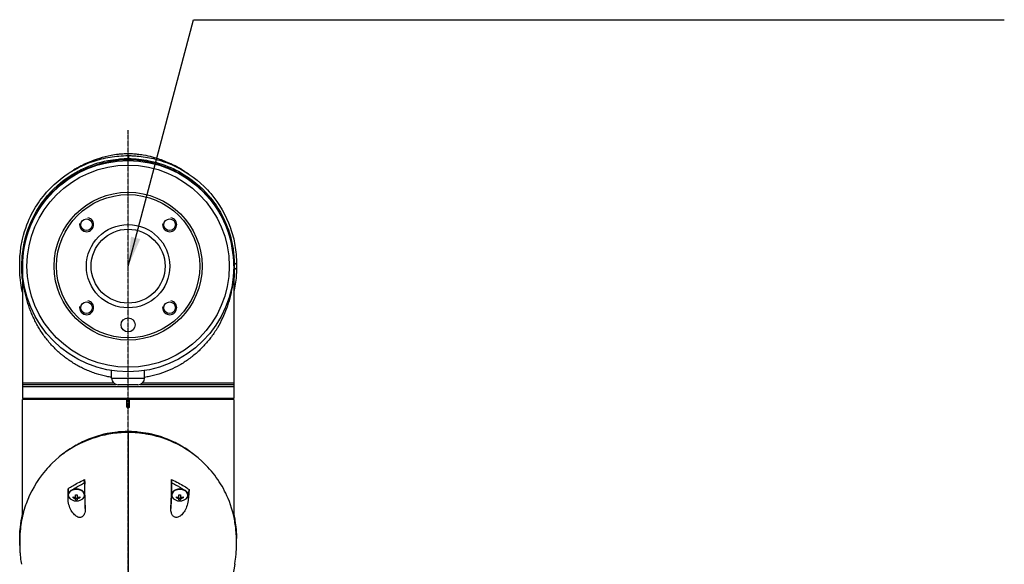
# Model space of a CAD drawing. Header units: millimetres. Extents: x 0 to 4378, y 0 to 2376.
# Tile 82 of 229: x 769 to 1189, y 1630 to 1862. Entities that reach past the tile are written whole.
import ezdxf

# ---------------------------------------------------------------- set-up
doc = ezdxf.new("R2010")
doc.units = ezdxf.units.MM
doc.header["$LTSCALE"] = 0.2
doc.linetypes.add('CENTER2', pattern=[1.125, 0.75, -0.125, 0.125, -0.125])
doc.layers.add('02_Center Line', color=1, linetype='CENTER2')
doc.styles.add('Rainbow-5.0 Style', font='malgunsl.ttf')
doc.dimstyles.new('Rainbow-5.0 Style', dxfattribs={"dimtxt": 4, "dimasz": 2.5, "dimexe": 1, "dimexo": 1, "dimgap": 1, "dimtad": 1, "dimdsep": 46, "dimtxsty": 'Rainbow-5.0 Style', "dimcen": 0, "dimclrd": 251, "dimclre": 251, "dimclrt": 7, "dimazin": 3, "dimtp": 0.1, "dimtm": 0.1, "dimtfac": 0.61, "dimtmove": 0, "dimatfit": 3, "dimfxl": 1, "dimlwd": -1, "dimlwe": -1, "dimarcsym": 1})

# ---------------------------------------------------------------- blocks, each defined once
blk = doc.blocks.new('A$Cf49f56b7')
for p, q in [((-4.99, 1141.89), (-4.99, 1141.89)), ((0.2, 1144.1), (0.2, 1142.84)), ((46.12, 1098.35), (45.2, 1097.62)), ((-45, 1097.17), (-45, 1040.65)), ((-45, 1096.9), (-45, 1096.9)), ((-44.97, 1095.11), (-44.97, 1095.11)), ((44.97, 1095.11), (44.97, 1095.11)), ((45, 1097.17), (45, 1040.65)), ((45, 1096.9), (45, 1096.9)), ((46.12, 1096.18), (45.2, 1095.5)), ((-40.32, 1075.14), (-40.32, 1075.14)), ((40.29, 1075.08), (40.29, 1075.08)), ((-34.98, 1066.3), (-34.98, 1066.3)), ((-7, 1049.3), (-7, 1052.55)), ((7, 1049.3), (7, 1052.55)), ((-7, 1049.3), (7, 1049.3)), ((-45, 1046.65), (-5.1, 1046.65)), ((45, 1045.65), (-45, 1045.65)), ((4.2, 1046.5), (-4.2, 1046.5)), ((5.1, 1046.65), (45, 1046.65)), ((45, 1040.65), (-45, 1040.65)), ((-45, 990.35), (-45, 1040.15)), ((45, 1040.15), (-45, 1040.15)), ((-42.39, 1040.15), (-42.4, 1040.65)), ((-0.5, 1037.15), (-0.5, 1040.15)), ((0.5, 1040.15), (0.5, 1037.15)), ((42.39, 1040.15), (42.4, 1040.65)), ((45, 1040.15), (45, 990.4)), ((-0.2, 1026.17), (-0.2, 1026.54)), ((-23.5, 1003.5), (-23.5, 1003.5)), ((-19.7, 1005.56), (-19.7, 1005.56)), ((-18.5, 1004.75), (-18.5, 999.69)), ((-18.47, 1004.12), (-18.5, 1004.75)), ((18.5, 1004.75), (18.47, 1004.12)), ((18.5, 999.69), (18.5, 1004.75)), ((18.95, 1004.53), (18.95, 1004.53)), ((20.5, 1003.73), (20.5, 1003.73)), ((23.5, 1001.94), (23.5, 1001.94)), ((-25.58, 998.13), (-25.5, 999.69)), ((-25.5, 1000.55), (-25.54, 999.81)), ((-25.5, 1000.55), (-25.5, 999.69)), ((-25.45, 999.69), (-25.45, 999.48)), ((-23.45, 998.27), (-23.45, 998.78)), ((-22.36, 997.5), (-22.36, 999.55)), ((-21.64, 998.03), (-22.36, 998.03)), ((-21.64, 999.55), (-21.64, 997.5)), ((-20.55, 998.78), (-20.55, 998.27)), ((-18.55, 999.69), (-18.55, 999.48)), ((-18.5, 999.69), (-18.21, 993.84)), ((18.21, 993.84), (18.5, 999.69)), ((18.55, 999.69), (18.55, 999.48)), ((20.55, 998.27), (20.55, 998.78)), ((21.64, 997.5), (21.64, 999.55)), ((22.36, 998.03), (21.64, 998.03)), ((22.36, 999.55), (22.36, 997.5)), ((23.45, 998.78), (23.45, 998.27)), ((25.75, 1000.37), (25.44, 999.22)), ((25.44, 999.22), (25.54, 997.15)), ((25.45, 999.69), (25.45, 999.48)), ((25.79, 999.61), (25.75, 1000.37)), ((46.12, 981.2), (46.11, 981.19))]:
    blk.add_line(p, q)
for centre, radius in [((0, 1097), 45), ((0, 1097), 43.06), ((0, 1097), 31.5), ((0, 1097), 30.5), ((-17.68, 1114.68), 2.46), ((17.68, 1114.68), 2.46), ((0, 1097), 17.75), ((0, 1097), 15.75), ((-17.68, 1079.32), 2.46), ((17.68, 1079.32), 2.46), ((0, 1072), 3)]:
    blk.add_circle(centre, radius)
for centre, radius, start, end in [((-17.68, 1114.68), 3, 170, 80), ((17.68, 1114.68), 3, 170, 80), ((0, 1097.35), 45.2, 180, 185.3919), ((0, 1097.35), 45.2, 354.6081, 0), ((0, 1097.35), 45.2, 349.0944782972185, 349.0945488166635), ((-17.68, 1079.32), 3, 170, 80), ((17.68, 1079.32), 3, 170, 80), ((-4.2, 1049.3), 2.8, 180, 270), ((4.2, 1049.3), 2.8, 270, 0), ((-22, 1001.54), 4.52, 246.0014, 293.9986), ((22, 1001.54), 4.52, 246.0014, 293.9986)]:
    blk.add_arc(centre, radius, start, end)
for centre, major_axis, ratio, start_param, end_param in [((-0.03, 1114.75), (0.02, 30.25), 0.000905, 6.050899, 6.283186), ((-7.39, 1115.53), (-31.33, -12.61), 0.746337, 4.573579, 4.818626), ((-22.8, 1122.26), (5.25, 18.51), 0.18131, 0.174505, 0.234305), ((0.69, 1117.61), (-34.82, 0), 0.707107, 5.059866, 5.096907), ((-924.61, -1383.15), (926.26, 2528.37), 0.013036, 0.03385, 0.034977), ((3.47, 1124.21), (28.2, -3.62), 0.623989, 1.597056, 1.597057), ((3.47, 1124.21), (28.2, -3.62), 0.623989, 1.375304, 1.44183), ((-0.69, 1117.61), (-34.82, 0), 0.707107, 4.327871, 4.364912), ((7.39, 1115.53), (-31.33, 12.61), 0.746337, 4.606152, 4.851199), ((22.72, 1122.47), (-5.16, 18.29), 0.181312, 6.049043, 6.109177), ((2.75, 1091.91), (-23.66, 45.1), 0.938319, 6.263302, 6.432054), ((-2.75, 1091.91), (-23.66, -45.1), 0.938319, 2.992724, 3.161476), ((18.89, 1075.59), (-48.52, 55.44), 0.781357, 6.222795, 6.406794), ((-18.89, 1075.59), (-48.52, -55.44), 0.781357, 3.017984, 3.201983), ((924.61, 932.01), (37.38, 2692.44), 0.34396, 1.540595, 1.541721), ((0.03, 1285.85), (0.01, 366.09), 0.000098, 2.371165, 2.792057), ((-22, 999.48), (3.45, 0), 0.707107, 5.274295, 10.433668), ((-22, 999.69), (3.45, 0), 0.707107, 0, 3.141593), ((-22, 1004.5), (-1.5, 0), 0.707107, 3.690933, 3.691701), ((-22.72, 1158.23), (-6.13, 233.77), 0.001187, 3.932402, 3.992536), ((22.8, 1160.08), (-6.22, -235.71), 0.001176, 5.435469, 5.495269), ((22, 999.48), (3.45, 0), 0.707107, 5.274295, 10.433668), ((22, 999.69), (3.45, 0), 0.707107, 0, 3.141593), ((-22, 999.69), (-3.5, 0), 0.707107, 0, 0.209871), ((-22, 1001.8), (-4.5, 0), 0.707107, 1.243096, 1.490243), ((-22, 1001.29), (4.5, 0), 0.707107, 4.384689, 4.631835), ((-22, 1002.57), (-4.28, 0), 0.707107, 1.486011, 1.655582), ((-22, 1001.8), (-4.5, 0), 0.707107, 1.65135, 1.898497), ((-22, 1001.29), (4.5, 0), 0.707107, 4.792943, 5.040089), ((-22, 999.69), (3.5, 0), 0.707107, 6.073315, 6.283185), ((22, 999.69), (-3.5, 0), 0.707107, 6.282903, 6.493056), ((22, 1001.8), (-4.5, 0), 0.707107, 1.243096, 1.490243), ((22, 1001.29), (4.5, 0), 0.707107, 4.384689, 4.631835), ((22, 1002.57), (-4.28, 0), 0.707107, 1.486011, 1.655582), ((22, 1001.8), (-4.5, 0), 0.707107, 1.65135, 1.898497), ((22, 1001.29), (4.5, 0), 0.707107, 4.792943, 5.040089), ((22, 1004.5), (6, 0), 0.707107, 5.25186, 5.251863), ((22, 999.69), (3.5, 0), 0.707107, 6.073315, 6.093591), ((-22, 1000.52), (4.28, 0), 0.707107, 4.627603, 4.797175), ((22, 1000.52), (4.28, 0), 0.707107, 4.627603, 4.797175)]:
    blk.add_ellipse(centre, major_axis=major_axis, ratio=ratio, start_param=start_param, end_param=end_param)
for points, knots in [([(-18.51, 1140.51), (-16.73, 1141.37), (-14.65, 1142.26), (-10.61, 1143.53), (-9.02, 1143.95), (-6.28, 1144.48), (-5.25, 1144.64), (-3.52, 1144.83), (-2.88, 1144.89), (-1.51, 1144.97), (-0.75, 1145), (-0.01, 1145)], [0, 0, 0, 0, 1.326271, 1.326271, 2.053173, 2.053173, 2.445549, 2.445549, 2.656516, 2.656516, 2.881083, 2.881083, 2.881083, 2.881083]), ([(-0.01, 1145), (0.63, 1145), (1.26, 1144.98), (2.56, 1144.91), (3.22, 1144.86), (4.78, 1144.7), (5.65, 1144.57), (7.86, 1144.19), (9.13, 1143.9), (12.49, 1143), (14.35, 1142.32), (16.88, 1141.27), (17.72, 1140.89), (18.51, 1140.51)], [0, 0, 0, 0, 0.18993, 0.18993, 0.405266, 0.405266, 0.725874, 0.725874, 1.273251, 1.273251, 2.298373, 2.298373, 2.88392, 2.88392, 2.88392, 2.88392]), ([(-45, 1086.01), (-45.3, 1087.31), (-45.53, 1088.62), (-46.15, 1093.18), (-46.13, 1095.6), (-46.12, 1098.48), (-46.14, 1100.42), (-45.68, 1104.85), (-45.38, 1106.7), (-43.9, 1113.12), (-42.34, 1116.67), (-40.38, 1120.49), (-39.61, 1121.82), (-37.17, 1125.58), (-35.29, 1127.95), (-28.82, 1134.59), (-24, 1137.75), (-17.9, 1140.54), (-16.41, 1141.14), (-12.58, 1142.43), (-10.16, 1143.05), (-5.18, 1143.88), (-2.63, 1144.1), (-0.07, 1144.1)], [3.498131, 3.498131, 3.498131, 3.498131, 3.710855, 3.710855, 4.236876, 4.236876, 4.642605, 4.642605, 4.934699, 4.934699, 5.667174, 5.667174, 6.066186, 6.066186, 6.818123, 6.818123, 8.314738, 8.314738, 8.772171, 8.772171, 9.455351, 9.455351, 10.137965, 10.137965, 10.137965, 10.137965]), ([(-45.2, 1097.63), (-45.2, 1097.65), (-45.2, 1097.74), (-45.2, 1097.94), (-45.2, 1098.02), (-45.2, 1098.25), (-45.19, 1098.41), (-45.18, 1098.88), (-45.17, 1099.19), (-45.14, 1100.13), (-45.1, 1100.75), (-44.94, 1102.62), (-44.79, 1103.86), (-44.16, 1107.59), (-43.53, 1110.07), (-40.66, 1118.3), (-37.65, 1123.18), (-31, 1130.91), (-26.93, 1134.37), (-21.14, 1137.6), (-20.23, 1138.07), (-16.02, 1140.06), (-12.44, 1141.26), (-7.21, 1142.28), (-5.74, 1142.49), (-3.52, 1142.71), (-2.77, 1142.76), (-1.65, 1142.81), (-1.28, 1142.82), (-0.73, 1142.83), (-0.54, 1142.83), (-0.26, 1142.84), (-0.17, 1142.84), (-0.03, 1142.84), (0.01, 1142.84), (0.11, 1142.84), (0.16, 1142.84), (0.2, 1142.84)], [0.0003975, 0.0003975, 0.0003975, 0.0003975, 0.0037334, 0.0037334, 0.0059736, 0.0059736, 0.0104554, 0.0104554, 0.0194241, 0.0194241, 0.0373842, 0.0373842, 0.0734232, 0.0734232, 0.1463793, 0.1463793, 0.3201527, 0.3201527, 0.4871586, 0.4871586, 0.516686, 0.516686, 0.6197489, 0.6197489, 0.6590143, 0.6590143, 0.678683, 0.678683, 0.6884419, 0.6884419, 0.6932923, 0.6932923, 0.6957089, 0.6957089, 0.6969153, 0.6969153, 0.6983201, 0.6983201, 0.6983201, 0.6983201]), ([(-18.5, 1140.45), (-19.53, 1139.99), (-20.51, 1139.49), (-21.47, 1138.96), (-22.01, 1138.66), (-22.53, 1138.36), (-23.05, 1138.05)], [0, 0, 0, 0, 0.3710577, 0.3710577, 0.3710577, 0.5794213, 0.5794213, 0.5794213, 0.5794213]), ([(-20.82, 1139.31), (-20.67, 1139.4), (-20.51, 1139.48), (-20.18, 1139.66), (-20.01, 1139.75), (-19.69, 1139.92), (-19.55, 1139.99), (-19.25, 1140.15), (-19.1, 1140.22), (-18.72, 1140.41), (-18.55, 1140.49), (-18.27, 1140.63), (-18.19, 1140.66), (-18.21, 1140.65)], [-0.6388257, -0.6388257, -0.6388257, -0.6388257, -0.5760416, -0.5760416, -0.5047513, -0.5047513, -0.4400204, -0.4400204, -0.3580105, -0.3580105, -0.2057109, -0.2057109, -0.000001, -0.000001, -0.000001, -0.000001]), ([(-18.47, 1140.48), (-18.48, 1140.48), (-18.49, 1140.47), (-18.5, 1140.46), (-18.5, 1140.46), (-18.5, 1140.45)], [-0.1913085, -0.1913085, -0.1913085, -0.1913085, -0.0940503, -0.0940503, 0, 0, 0, 0]), ([(-9.35, 1141.19), (-9.75, 1141.1), (-10.15, 1141.01), (-10.55, 1140.92), (-10.75, 1140.87), (-10.96, 1140.81), (-11.17, 1140.76)], [-0.1680043, -0.1680043, -0.1680043, -0.1680043, -0.0576713, -0.0576713, -0.0576713, 0, 0, 0, 0]), ([(-9.79, 1140.92), (-9.8, 1140.96), (-9.78, 1141), (-9.72, 1141.03), (-9.65, 1141.07), (-9.54, 1141.11), (-9.39, 1141.14)], [-11.70018, -11.70018, -11.70018, -11.70018, -10.870941, -10.870941, -10.870941, -9.946271, -9.946271, -9.946271, -9.946271]), ([(-9.46, 1141.05), (-9.46, 1141.05), (-9.46, 1141.05), (-9.45, 1141.06), (-9.44, 1141.07), (-9.42, 1141.09), (-9.4, 1141.11), (-9.39, 1141.14)], [0.40582951, 0.40582951, 0.40582951, 0.40582951, 0.419188, 0.419188, 0.43443202, 0.43443202, 0.44951163, 0.44951163, 0.44951163, 0.44951163]), ([(-9.27, 1141.05), (-9.33, 1141.06), (-9.36, 1141.08), (-9.41, 1141.14), (-9.37, 1141.19), (-9.27, 1141.23)], [-12.546701, -12.546701, -12.546701, -12.546701, -11.915365, -11.915365, -10.788896, -10.788896, -10.788896, -10.788896]), ([(-9.27, 1141.23), (-9.06, 1141.31), (-8.84, 1141.38), (-8.37, 1141.52), (-8.11, 1141.6), (-7.56, 1141.74), (-7.28, 1141.81), (-6.99, 1141.87)], [0, 0, 0, 0, 0.0698358, 0.0698358, 0.154526, 0.154526, 0.2420941, 0.2420941, 0.2420941, 0.2420941]), ([(-6.99, 1141.87), (-6.5, 1141.99), (-5.99, 1142.05), (-5.32, 1142.14), (-5.16, 1142.16), (-5, 1142.18)], [0, 0, 0, 0, 0.1534622, 0.1534622, 0.2022255, 0.2022255, 0.2022255, 0.2022255]), ([(-6.99, 1141.45), (-6.99, 1141.69), (-6.99, 1141.83), (-6.99, 1141.87), (-6.99, 1141.87), (-6.99, 1141.87), (-6.99, 1141.87), (-6.99, 1141.87), (-6.99, 1141.87), (-6.99, 1141.87)], [2.700728, 2.700728, 2.700728, 2.700728, 5.082989, 5.082989, 5.082989, 5.1247, 5.1247, 5.1247, 5.450317, 5.450317, 5.450317, 5.450317]), ([(-4.99, 1141.72), (-4.99, 1141.81), (-4.99, 1141.89), (-4.99, 1141.96), (-4.99, 1142.08), (-4.99, 1142.16), (-4.99, 1142.17), (-4.99, 1142.18), (-4.99, 1142.18), (-5, 1142.18)], [2.619683, 2.619683, 2.619683, 2.619683, 3.510907, 3.510907, 3.510907, 5.294969, 5.294969, 5.294969, 5.551487, 5.551487, 5.551487, 5.551487]), ([(0.2, 1144.1), (0.16, 1144.1), (0.12, 1144.1), (0.02, 1144.1), (-0.03, 1144.1), (-0.07, 1144.1)], [-0.02987732, -0.02987732, -0.02987732, -0.02987732, -0.01373724, -0.01373724, 0, 0, 0, 0]), ([(0.2, 1144.1), (0.23, 1144.1), (0.27, 1144.1), (0.35, 1144.1), (0.39, 1144.1), (0.5, 1144.1), (0.58, 1144.1), (0.8, 1144.09), (0.95, 1144.09), (1.4, 1144.08), (1.7, 1144.07), (2.61, 1144.03), (3.21, 1143.99), (5, 1143.85), (6.19, 1143.7), (9.71, 1143.14), (12, 1142.58), (15.65, 1141.41), (17.07, 1140.88), (23.91, 1137.91), (28.56, 1134.65), (33.34, 1129.99), (34.29, 1128.97), (38.93, 1123.52), (41.66, 1118.65), (43.51, 1113.49), (43.56, 1113.34), (44.46, 1110.75), (45.08, 1108.3), (45.69, 1104.59), (45.85, 1103.35), (46.1, 1100.36), (46.11, 1099.03), (46.12, 1098.35)], [0.000001, 0.000001, 0.000001, 0.000001, 0.009162, 0.009162, 0.016971, 0.016971, 0.03259, 0.03259, 0.063827, 0.063827, 0.126304, 0.126304, 0.251265, 0.251265, 0.50133, 0.50133, 1.002, 1.002, 1.335959, 1.335959, 2.67129, 2.67129, 3.030313, 3.030313, 4.543873, 4.543873, 4.592411, 4.592411, 5.347172, 5.347172, 5.723633, 5.723633, 6.247668, 6.247668, 6.247668, 6.247668]), ([(0.2, 1142.84), (0.23, 1142.84), (0.28, 1142.84), (0.38, 1142.83), (0.42, 1142.83), (0.56, 1142.83), (0.65, 1142.83), (0.92, 1142.83), (1.1, 1142.82), (1.65, 1142.81), (2.01, 1142.79), (3.11, 1142.73), (3.85, 1142.68), (6.03, 1142.46), (7.46, 1142.24), (12.63, 1141.2), (16.18, 1139.99), (20.34, 1138.01), (21.25, 1137.54), (27.03, 1134.3), (31.11, 1130.8), (34.62, 1126.7), (34.87, 1126.4), (36.92, 1123.86), (38.48, 1121.51), (41.64, 1115.65), (43, 1112.05), (44.33, 1106.64), (44.66, 1104.84), (45.22, 1100.2), (45.2, 1098.04), (45.2, 1097.62)], [0.000047, 0.000047, 0.000047, 0.000047, 0.011008, 0.011008, 0.020393, 0.020393, 0.039197, 0.039197, 0.07693, 0.07693, 0.152825, 0.152825, 0.305669, 0.305669, 0.610232, 0.610232, 1.419716, 1.419716, 1.651889, 1.651889, 2.978842, 2.978842, 3.080675, 3.080675, 3.850394, 3.850394, 4.95171, 4.95171, 5.489352, 5.489352, 6.333255, 6.333255, 6.333255, 6.333255]), ([(4.99, 1141.72), (4.99, 1141.81), (4.99, 1141.89), (4.99, 1141.96), (4.99, 1142.08), (4.99, 1142.16), (4.99, 1142.17), (4.99, 1142.18), (4.99, 1142.18), (4.99, 1142.18)], [2.618679, 2.618679, 2.618679, 2.618679, 3.510907, 3.510907, 3.510907, 5.294969, 5.294969, 5.294969, 5.547731, 5.547731, 5.547731, 5.547731]), ([(6.99, 1141.87), (6.99, 1141.87), (6.99, 1141.87), (6.99, 1141.87), (6.99, 1141.87), (6.99, 1141.87), (6.99, 1141.87), (6.99, 1141.83), (6.99, 1141.69), (6.99, 1141.45)], [-5.443397, -5.443397, -5.443397, -5.443397, -5.1247, -5.1247, -5.1247, -5.082989, -5.082989, -5.082989, -2.699529, -2.699529, -2.699529, -2.699529]), ([(6.99, 1141.87), (7.38, 1141.79), (7.76, 1141.69), (8.33, 1141.53), (8.52, 1141.48), (8.89, 1141.36), (9.08, 1141.3), (9.27, 1141.22)], [0, 0, 0, 0, 0.1204845, 0.1204845, 0.1815166, 0.1815166, 0.2425487, 0.2425487, 0.2425487, 0.2425487]), ([(9.3, 1141.21), (9.37, 1141.18), (9.4, 1141.14), (9.36, 1141.08), (9.32, 1141.06), (9.27, 1141.05)], [10.889931, 10.889931, 10.889931, 10.889931, 11.886462, 11.886462, 12.517617, 12.517617, 12.517617, 12.517617]), ([(9.39, 1141.14), (9.53, 1141.11), (9.64, 1141.07), (9.71, 1141.03), (9.77, 1141), (9.8, 1140.96), (9.78, 1140.92)], [9.931048, 9.931048, 9.931048, 9.931048, 10.842339, 10.842339, 10.842339, 11.663125, 11.663125, 11.663125, 11.663125]), ([(9.39, 1141.13), (9.4, 1141.11), (9.41, 1141.09), (9.43, 1141.07), (9.44, 1141.06), (9.45, 1141.05), (9.45, 1141.05), (9.45, 1141.05)], [0.00181819, 0.00181819, 0.00181819, 0.00181819, 0.0159612, 0.0159612, 0.02749004, 0.02749004, 0.04474478, 0.04474478, 0.04474478, 0.04474478]), ([(9.73, 1141.02), (9.79, 1140.99), (9.86, 1140.95), (9.95, 1140.9), (9.97, 1140.89), (10, 1140.88)], [0.00463813, 0.00463813, 0.00463813, 0.00463813, 0.02846184, 0.02846184, 0.03712851, 0.03712851, 0.03712851, 0.03712851]), ([(18.21, 1140.65), (18.2, 1140.66), (18.23, 1140.65), (18.36, 1140.58), (18.48, 1140.53), (18.78, 1140.38), (18.95, 1140.29), (19.29, 1140.13), (19.43, 1140.06), (19.71, 1139.91), (19.84, 1139.84), (20.16, 1139.67), (20.34, 1139.57), (20.62, 1139.42), (20.71, 1139.37), (20.81, 1139.31)], [-1.6360515, -1.6360515, -1.6360515, -1.6360515, -1.4876088, -1.4876088, -1.3426272, -1.3426272, -1.2297509, -1.2297509, -1.1620707, -1.1620707, -1.1032376, -1.1032376, -1.0317036, -1.0317036, -0.9925088, -0.9925088, -0.9925088, -0.9925088]), ([(18.5, 1140.45), (18.5, 1140.46), (18.5, 1140.46), (18.48, 1140.47), (18.48, 1140.48), (18.47, 1140.48)], [-0.1934752, -0.1934752, -0.1934752, -0.1934752, -0.0983779, -0.0983779, 0, 0, 0, 0]), ([(23.04, 1138.05), (22.52, 1138.36), (22, 1138.67), (21.47, 1138.96), (20.51, 1139.49), (19.52, 1139.99), (18.5, 1140.45)], [0.3729651, 0.3729651, 0.3729651, 0.3729651, 0.5977799, 0.5977799, 0.5977799, 0.9999999, 0.9999999, 0.9999999, 0.9999999]), ([(-34.6, 1125.94), (-38.15, 1121.68), (-40.71, 1117.02), (-42.41, 1112.22), (-44.15, 1107.3), (-45, 1102.23), (-45, 1097.17)], [-1, -1, -1, -1, -0.505848, -0.505848, -0.505848, 0, 0, 0, 0]), ([(45, 1097.17), (45, 1102.23), (44.15, 1107.3), (42.41, 1112.22), (40.71, 1117.02), (38.15, 1121.68), (34.6, 1125.94)], [0, 0, 0, 0, 0.505848, 0.505848, 0.505848, 1, 1, 1, 1]), ([(46.12, 1098.35), (46.12, 1098.29), (46.12, 1098.2), (46.12, 1097.99), (46.12, 1097.9), (46.12, 1097.62), (46.12, 1097.44), (46.12, 1097.08), (46.12, 1096.88), (46.12, 1096.63), (46.12, 1096.54), (46.12, 1096.32), (46.12, 1096.21), (46.12, 1096.18)], [0.0012617, 0.0012617, 0.0012617, 0.0012617, 0.0227877, 0.0227877, 0.0388309, 0.0388309, 0.0709865, 0.0709865, 0.1023123, 0.1023123, 0.1191004, 0.1191004, 0.1425667, 0.1425667, 0.1425667, 0.1425667]), ([(-45.2, 1095.51), (-45.2, 1095.69), (-45.2, 1095.88), (-45.2, 1096.17), (-45.2, 1096.27), (-45.2, 1096.44), (-45.2, 1096.5), (-45.2, 1096.63), (-45.2, 1096.69), (-45.2, 1096.83), (-45.2, 1096.91), (-45.2, 1097.08), (-45.2, 1097.17), (-45.2, 1097.38), (-45.2, 1097.51), (-45.2, 1097.63)], [0.0002958, 0.0002958, 0.0002958, 0.0002958, 0.0803707, 0.0803707, 0.1241416, 0.1241416, 0.1519625, 0.1519625, 0.1775479, 0.1775479, 0.210957, 0.210957, 0.2493552, 0.2493552, 0.3001905, 0.3001905, 0.3001905, 0.3001905]), ([(-45, 1091.34), (-45.09, 1092.27), (-45.15, 1093.2), (-45.19, 1094.58), (-45.2, 1095.04), (-45.2, 1095.51)], [-0.5957508, -0.5957508, -0.5957508, -0.5957508, -0.1997481, -0.1997481, -0.0002869, -0.0002869, -0.0002869, -0.0002869]), ([(-7, 1049.63), (-7.7, 1049.74), (-9.89, 1050.15), (-12.41, 1050.81), (-14.59, 1051.54), (-15.68, 1051.94), (-16.75, 1052.36), (-18.16, 1052.96), (-19.89, 1053.78), (-21.9, 1054.86), (-23.84, 1056.04), (-25.73, 1057.32), (-27.25, 1058.47), (-28.43, 1059.44), (-29.6, 1060.45), (-31, 1061.77), (-33.11, 1063.96), (-35.53, 1066.89), (-37.43, 1069.75), (-38.58, 1071.73), (-39.32, 1073.08), (-40.18, 1074.8), (-41.11, 1076.89), (-42.2, 1079.72), (-43.1, 1082.62), (-43.81, 1085.59), (-44.25, 1087.85), (-44.58, 1090.12), (-44.82, 1092.41), (-44.94, 1094.32), (-44.99, 1095.66), (-45, 1096.43), (-45, 1096.81), (-45, 1097)], [0.08030603, 0.08030603, 0.08030603, 0.08030603, 0.08244518, 0.08702857, 0.08817442, 0.08932027, 0.09046611, 0.09161196, 0.09390366, 0.09619535, 0.09848705, 0.10077874, 0.10307044, 0.10421629, 0.10536213, 0.10765383, 0.10994553, 0.11452892, 0.11911231, 0.12025815, 0.121404, 0.1236957, 0.12598739, 0.12827909, 0.13286248, 0.13515417, 0.13744587, 0.13973756, 0.14202926, 0.14432096, 0.1454668, 0.14603973, 0.14661265, 0.14661265, 0.14661265, 0.14661265]), ([(45, 1097), (45, 1096.81), (45, 1096.43), (44.99, 1095.66), (44.94, 1094.32), (44.83, 1092.42), (44.59, 1090.15), (44.25, 1087.9), (43.82, 1085.65), (43.29, 1083.41), (42.66, 1081.2), (41.7, 1078.31), (40.25, 1074.81), (38.64, 1071.78), (37.44, 1069.82), (36.6, 1068.52), (35.5, 1066.96), (34.09, 1065.15), (32.6, 1063.43), (31.02, 1061.79), (29.36, 1060.23), (27.9, 1059), (26.69, 1058.05), (25.45, 1057.13), (23.87, 1056.05), (21.27, 1054.47), (17.88, 1052.76), (14.68, 1051.54), (12.47, 1050.86), (10.99, 1050.45), (9.17, 1050.01), (7.71, 1049.74), (7, 1049.63)], [-0.00005585, -0.00005585, -0.00005585, -0.00005585, 0.00051707, 0.00109, 0.00223584, 0.00452754, 0.00681923, 0.00911093, 0.01140263, 0.01369432, 0.01598602, 0.01827771, 0.0228611, 0.02744449, 0.02859034, 0.02973619, 0.03202788, 0.03431958, 0.03661127, 0.03890297, 0.04119466, 0.04348636, 0.04463221, 0.04577806, 0.04806975, 0.05036145, 0.05494484, 0.05952823, 0.06067408, 0.06181992, 0.06411162, 0.06626304, 0.06626304, 0.06626304, 0.06626304]), ([(46.12, 1096.18), (46.12, 1095.91), (46.12, 1095.67), (46.11, 1095.04), (46.1, 1094.75), (46.07, 1093.9), (46.04, 1093.33), (45.92, 1091.61), (45.79, 1090.47), (45.45, 1088.24), (45.25, 1087.14), (45, 1086.04)], [0, 0, 0, 0, 0.115596, 0.115596, 0.212113, 0.212113, 0.405093, 0.405093, 0.790972, 0.790972, 1.16549, 1.16549, 1.16549, 1.16549]), ([(45.2, 1095.5), (45.2, 1094.76), (45.18, 1094.01), (45.11, 1092.62), (45.06, 1091.98), (45, 1091.34)], [-7.6204633, -7.6204633, -7.6204633, -7.6204633, -7.3368047, -7.3368047, -7.0947332, -7.0947332, -7.0947332, -7.0947332]), ([(45.2, 1097.62), (45.2, 1097.57), (45.2, 1097.25), (45.2, 1096.89), (45.2, 1096.71), (45.2, 1096.35), (45.2, 1096.18), (45.2, 1095.84), (45.2, 1095.56), (45.2, 1095.5)], [0.00043088, 0.00043088, 0.00043088, 0.00043088, 0.0154414, 0.0154414, 0.03075173, 0.03075173, 0.04552895, 0.04552895, 0.05960793, 0.05960793, 0.05960793, 0.05960793]), ([(-5.99, 1047.15), (-6.9, 1047.15), (-7.81, 1047.15), (-10.14, 1047.15), (-11.56, 1047.15), (-14.35, 1047.15), (-15.73, 1047.15), (-18.43, 1047.15), (-19.76, 1047.15), (-22.34, 1047.15), (-23.59, 1047.15), (-26.03, 1047.15), (-27.21, 1047.15), (-29.48, 1047.15), (-30.57, 1047.15), (-32.65, 1047.15), (-33.64, 1047.15), (-35.4, 1047.15), (-36.19, 1047.15), (-38.24, 1047.15), (-39.39, 1047.15), (-40.77, 1047.15), (-41.13, 1047.15), (-42.04, 1047.15), (-42.55, 1047.15), (-43.65, 1047.15), (-44.15, 1047.15), (-44.83, 1047.15), (-45, 1047.15), (-45, 1047.15), (-45, 1047.15), (-45, 1047.15)], [7.666383, 7.666383, 7.666383, 7.666383, 7.941245, 7.941245, 8.379363, 8.379363, 8.81754, 8.81754, 9.255686, 9.255686, 9.693876, 9.693876, 10.132032, 10.132032, 10.570233, 10.570233, 11.008387, 11.008387, 11.398553, 11.398553, 12.081509, 12.081509, 12.337551, 12.337551, 12.785597, 12.785597, 13.457918, 13.457918, 14.130202, 14.130202, 14.135687, 14.135687, 14.135687, 14.135687]), ([(45, 1047.15), (45, 1047.15), (45, 1047.15), (45, 1047.15), (44.83, 1047.15), (44.16, 1047.15), (43.65, 1047.15), (42.55, 1047.15), (42.04, 1047.15), (41.13, 1047.15), (40.77, 1047.15), (39.39, 1047.15), (38.24, 1047.15), (36.19, 1047.15), (35.41, 1047.15), (33.64, 1047.15), (32.65, 1047.15), (30.57, 1047.15), (29.48, 1047.15), (27.21, 1047.15), (26.03, 1047.15), (23.6, 1047.15), (22.34, 1047.15), (19.76, 1047.15), (18.43, 1047.15), (15.73, 1047.15), (14.36, 1047.15), (11.56, 1047.15), (10.14, 1047.15), (7.81, 1047.15), (6.9, 1047.15), (5.99, 1047.15)], [-0.005485, -0.005485, -0.005485, -0.005485, 0, 0, 0.672232, 0.672232, 1.344501, 1.344501, 1.792512, 1.792512, 2.048534, 2.048534, 2.731437, 2.731437, 3.121573, 3.121573, 3.559727, 3.559727, 3.997928, 3.997928, 4.436084, 4.436084, 4.874274, 4.874274, 5.31242, 5.31242, 5.750596, 5.750596, 6.188714, 6.188714, 6.463819, 6.463819, 6.463819, 6.463819]), ([(0, 1036.65), (-0.06, 1036.65), (-0.13, 1036.66), (-0.25, 1036.71), (-0.31, 1036.75), (-0.4, 1036.84), (-0.44, 1036.9), (-0.49, 1037.02), (-0.5, 1037.09), (-0.5, 1037.15)], [0.075338, 0.075338, 0.075338, 0.075338, 0.09417251, 0.09417251, 0.11300701, 0.11300701, 0.13184151, 0.13184151, 0.15067601, 0.15067601, 0.15067601, 0.15067601]), ([(0.5, 1037.15), (0.5, 1037.09), (0.49, 1037.02), (0.44, 1036.9), (0.4, 1036.84), (0.31, 1036.75), (0.25, 1036.71), (0.13, 1036.66), (0.06, 1036.65), (0, 1036.65)], [0, 0, 0, 0, 0.0188345, 0.0188345, 0.037669, 0.037669, 0.0565035, 0.0565035, 0.075338, 0.075338, 0.075338, 0.075338]), ([(-0.2, 1026.17), (-0.23, 1026.17), (-0.27, 1026.17), (-0.35, 1026.17), (-0.39, 1026.17), (-0.5, 1026.17), (-0.58, 1026.17), (-0.8, 1026.16), (-0.95, 1026.16), (-1.4, 1026.15), (-1.7, 1026.14), (-2.61, 1026.1), (-3.21, 1026.06), (-5, 1025.91), (-6.19, 1025.77), (-9.71, 1025.2), (-12, 1024.65), (-15.65, 1023.49), (-17.07, 1022.96), (-23.91, 1020.03), (-28.56, 1016.75), (-33.34, 1012.08), (-34.29, 1011.06), (-38.93, 1005.6), (-41.66, 1000.71), (-43.51, 995.56), (-43.56, 995.41), (-44.46, 992.83), (-45.08, 990.33), (-45.69, 986.57), (-45.85, 985.32), (-46.1, 982.33), (-46.11, 981.03), (-46.12, 980.37)], [0.000001, 0.000001, 0.000001, 0.000001, 0.009162, 0.009162, 0.016971, 0.016971, 0.03259, 0.03259, 0.063827, 0.063827, 0.126304, 0.126304, 0.251265, 0.251265, 0.50133, 0.50133, 1.002, 1.002, 1.335959, 1.335959, 2.67129, 2.67129, 3.030313, 3.030313, 4.543873, 4.543873, 4.592411, 4.592411, 5.347172, 5.347172, 5.723633, 5.723633, 6.247668, 6.247668, 6.247668, 6.247668]), ([(-0.2, 1026.54), (-0.23, 1026.54), (-0.28, 1026.54), (-0.38, 1026.54), (-0.42, 1026.54), (-0.56, 1026.54), (-0.65, 1026.54), (-0.92, 1026.54), (-1.1, 1026.53), (-1.65, 1026.52), (-2.01, 1026.51), (-3.11, 1026.46), (-3.85, 1026.41), (-6.03, 1026.19), (-7.46, 1025.97), (-12.63, 1024.94), (-16.18, 1023.73), (-20.34, 1021.72), (-21.25, 1021.23), (-23.91, 1019.72), (-25.6, 1018.61), (-27.18, 1017.42)], [0.000047, 0.000047, 0.000047, 0.000047, 0.011008, 0.011008, 0.020393, 0.020393, 0.039197, 0.039197, 0.07693, 0.07693, 0.152825, 0.152825, 0.305669, 0.305669, 0.610232, 0.610232, 1.419716, 1.419716, 1.651889, 1.651889, 2.138113, 2.138113, 2.138113, 2.138113]), ([(27.67, 1017.05), (25.92, 1018.41), (24.04, 1019.66), (21.14, 1021.29), (20.23, 1021.77), (16.02, 1023.77), (12.44, 1024.96), (7.21, 1025.99), (5.74, 1026.2), (3.52, 1026.41), (2.77, 1026.47), (1.65, 1026.51), (1.28, 1026.53), (0.73, 1026.54), (0.54, 1026.54), (0.26, 1026.54), (0.17, 1026.54), (0.03, 1026.54), (-0.01, 1026.54), (-0.11, 1026.54), (-0.16, 1026.54), (-0.2, 1026.54)], [0.4182622, 0.4182622, 0.4182622, 0.4182622, 0.4871586, 0.4871586, 0.516686, 0.516686, 0.6197489, 0.6197489, 0.6590143, 0.6590143, 0.678683, 0.678683, 0.6884419, 0.6884419, 0.6932923, 0.6932923, 0.6957089, 0.6957089, 0.6969153, 0.6969153, 0.6983201, 0.6983201, 0.6983201, 0.6983201]), ([(-0.2, 1026.17), (-0.16, 1026.17), (-0.12, 1026.17), (-0.02, 1026.17), (0.03, 1026.17), (0.07, 1026.17)], [-0.02987732, -0.02987732, -0.02987732, -0.02987732, -0.01373724, -0.01373724, 0, 0, 0, 0]), ([(45.4, 970.04), (45.52, 970.7), (45.62, 971.36), (46.15, 975.26), (46.13, 977.75), (46.12, 980.58), (46.14, 982.43), (45.68, 986.87), (45.38, 988.75), (43.9, 995.25), (42.34, 998.76), (40.38, 1002.58), (39.61, 1003.91), (37.17, 1007.67), (35.29, 1010.04), (28.82, 1016.68), (24, 1019.85), (17.9, 1022.62), (16.41, 1023.21), (12.58, 1024.49), (10.16, 1025.1), (5.18, 1025.94), (2.63, 1026.17), (0.07, 1026.17)], [3.603706, 3.603706, 3.603706, 3.603706, 3.710855, 3.710855, 4.236876, 4.236876, 4.642605, 4.642605, 4.934699, 4.934699, 5.667174, 5.667174, 6.066186, 6.066186, 6.818123, 6.818123, 8.314738, 8.314738, 8.772171, 8.772171, 9.455351, 9.455351, 10.137965, 10.137965, 10.137965, 10.137965]), ([(-25.5, 1002.22), (-24.23, 1003.08), (-22.89, 1003.9), (-21.47, 1004.66), (-20.51, 1005.17), (-19.52, 1005.66), (-18.5, 1006.11)], [0, 0, 0, 0, 0.5977799, 0.5977799, 0.5977799, 0.9999999, 0.9999999, 0.9999999, 0.9999999]), ([(-18.5, 1004.75), (-18.5, 1004.84), (-18.5, 1004.94), (-18.5, 1005.15), (-18.5, 1005.26), (-18.5, 1005.49), (-18.5, 1005.62), (-18.5, 1005.87), (-18.5, 1005.99), (-18.5, 1006.11)], [0, 0, 0, 0, 0.0382217, 0.0382217, 0.0766364, 0.0766364, 0.116027, 0.116027, 0.1530194, 0.1530194, 0.1530194, 0.1530194]), ([(-18.5, 1006.11), (-18.5, 1005.8), (-18.5, 1005.44), (-18.48, 1004.79), (-18.48, 1004.45), (-18.47, 1004.12)], [-0.1934752, -0.1934752, -0.1934752, -0.1934752, -0.0983779, -0.0983779, 0, 0, 0, 0]), ([(18.47, 1004.12), (18.48, 1004.45), (18.49, 1004.79), (18.5, 1005.43), (18.5, 1005.8), (18.5, 1006.11)], [-0.1913085, -0.1913085, -0.1913085, -0.1913085, -0.0940503, -0.0940503, 0, 0, 0, 0]), ([(18.5, 1006.11), (19.53, 1005.66), (20.51, 1005.17), (21.47, 1004.66), (23.09, 1003.79), (24.61, 1002.85), (26.03, 1001.86)], [0, 0, 0, 0, 0.371058, 0.371058, 0.371058, 1, 1, 1, 1]), ([(18.5, 1006.11), (18.5, 1005.99), (18.5, 1005.87), (18.5, 1005.62), (18.5, 1005.49), (18.5, 1005.25), (18.5, 1005.14), (18.5, 1004.93), (18.5, 1004.84), (18.5, 1004.75)], [0, 0, 0, 0, 0.0370329, 0.0370329, 0.076468, 0.076468, 0.1152358, 0.1152358, 0.1527656, 0.1527656, 0.1527656, 0.1527656]), ([(-25.54, 999.81), (-25.53, 1000.25), (-25.52, 1000.72), (-25.5, 1001.5), (-25.5, 1001.88), (-25.5, 1002.22)], [-0.2324123, -0.2324123, -0.2324123, -0.2324123, -0.1008984, -0.1008984, -0.0000209, -0.0000209, -0.0000209, -0.0000209]), ([(-25.5, 1002.22), (-25.5, 1002.05), (-25.5, 1001.89), (-25.5, 1001.58), (-25.5, 1001.45), (-25.5, 1001.03), (-25.5, 1000.78), (-25.5, 1000.55)], [0, 0, 0, 0, 0.0503484, 0.0503484, 0.0941618, 0.0941618, 0.1878468, 0.1878468, 0.1878468, 0.1878468]), ([(-23.69, 1001.82), (-23.19, 1002.15), (-22.68, 1002.47), (-22.16, 1002.78), (-21.89, 1002.94), (-21.31, 1003.3), (-20.37, 1003.8), (-19.76, 1004.13), (-19.13, 1004.45), (-18.5, 1004.75)], [0.277788, 0.277788, 0.277788, 0.277788, 0.5, 0.5, 0.5, 0.75, 0.75, 0.75, 1, 1, 1, 1]), ([(18.5, 1004.75), (18.94, 1004.54), (19.81, 1004.1), (21.08, 1003.42), (22.31, 1002.7), (23.17, 1002.16), (23.62, 1001.86), (23.69, 1001.82)], [0, 0, 0, 0, 0.1599465, 0.3192865, 0.4782574, 0.6370733, 0.6649082, 0.6649082, 0.6649082, 0.6649082]), ([(25.75, 1000.37), (25.77, 1000.47), (25.8, 1000.57), (25.85, 1000.8), (25.88, 1000.92), (25.92, 1001.16), (25.94, 1001.28), (25.99, 1001.54), (26.01, 1001.69), (26.03, 1001.84)], [0, 0, 0, 0, 0.0418122, 0.0418122, 0.0838512, 0.0838512, 0.1206552, 0.1206552, 0.1655812, 0.1655812, 0.1655812, 0.1655812]), ([(26.03, 1001.84), (25.99, 1001.49), (25.94, 1001.08), (25.86, 1000.37), (25.82, 999.98), (25.79, 999.61)], [-0.2166132, -0.2166132, -0.2166132, -0.2166132, -0.1116759, -0.1116759, 0, 0, 0, 0]), ([(-18.21, 993.84), (-18.2, 993.41), (-18.23, 992.98), (-18.36, 992.15), (-18.48, 991.75), (-18.78, 991.09), (-18.95, 990.83), (-19.29, 990.47), (-19.43, 990.36), (-19.71, 990.18), (-19.84, 990.12), (-20.16, 990.01), (-20.34, 989.99), (-20.83, 989.97), (-21.14, 990.04), (-21.88, 990.34), (-22.34, 990.65), (-23.31, 991.58), (-23.8, 992.24), (-24.62, 993.72), (-24.95, 994.53), (-25.46, 996.31), (-25.6, 997.26), (-25.58, 998.13)], [-1.636051, -1.636051, -1.636051, -1.636051, -1.487609, -1.487609, -1.342627, -1.342627, -1.229751, -1.229751, -1.162071, -1.162071, -1.103238, -1.103238, -1.031704, -1.031704, -0.907622, -0.907622, -0.714138, -0.714138, -0.48257, -0.48257, -0.258591, -0.258591, -0.000001, -0.000001, -0.000001, -0.000001]), ([(-25.54, 999.81), (-25.54, 999.53), (-25.55, 999.25), (-25.56, 998.69), (-25.57, 998.41), (-25.58, 998.13)], [-0.1686475, -0.1686475, -0.1686475, -0.1686475, -0.0843243, -0.0843243, -0.000001, -0.000001, -0.000001, -0.000001]), ([(25.79, 999.61), (25.74, 999.2), (25.7, 998.79), (25.62, 997.97), (25.58, 997.56), (25.54, 997.15)], [0.000001, 0.000001, 0.000001, 0.000001, 0.1240778, 0.1240778, 0.2481545, 0.2481545, 0.2481545, 0.2481545]), ([(25.54, 997.15), (25.45, 996.26), (25.22, 995.37), (24.63, 993.76), (24.25, 992.99), (23.41, 991.74), (22.96, 991.19), (22.01, 990.42), (21.58, 990.18), (20.89, 989.99), (20.63, 989.96), (20.18, 990.01), (20.01, 990.05), (19.69, 990.19), (19.55, 990.27), (19.25, 990.5), (19.1, 990.66), (18.72, 991.17), (18.55, 991.56), (18.27, 992.52), (18.19, 993.15), (18.21, 993.84)], [-1.596737, -1.596737, -1.596737, -1.596737, -1.33399, -1.33399, -1.081083, -1.081083, -0.864266, -0.864266, -0.684891, -0.684891, -0.576042, -0.576042, -0.504751, -0.504751, -0.44002, -0.44002, -0.35801, -0.35801, -0.205711, -0.205711, -0.000001, -0.000001, -0.000001, -0.000001]), ([(-46.12, 978.03), (-46.13, 978.81), (-46.13, 979.49), (-46.12, 981.33), (-46.14, 983.27), (-45.69, 987.64), (-45.4, 989.42), (-45, 991.18)], [4.0489996, 4.0489996, 4.0489996, 4.0489996, 4.2368756, 4.2368756, 4.6426047, 4.6426047, 4.9241452, 4.9241452, 4.9241452, 4.9241452]), ([(45, 991.17), (45.19, 990.34), (45.35, 989.51), (45.69, 987.44), (45.85, 986.2), (46.1, 983.21), (46.11, 981.88), (46.12, 981.2)], [5.092938, 5.092938, 5.092938, 5.092938, 5.347172, 5.347172, 5.723633, 5.723633, 6.247668, 6.247668, 6.247668, 6.247668]), ([(-46.12, 980.37), (-46.12, 980.32), (-46.12, 980.23), (-46.12, 980.02), (-46.12, 979.94), (-46.12, 979.67), (-46.12, 979.49), (-46.12, 979.13), (-46.12, 978.94), (-46.12, 978.68), (-46.12, 978.59), (-46.12, 978.37), (-46.12, 978.26), (-46.12, 978.23)], [0.0012617, 0.0012617, 0.0012617, 0.0012617, 0.0227877, 0.0227877, 0.0388309, 0.0388309, 0.0709865, 0.0709865, 0.1023123, 0.1023123, 0.1191004, 0.1191004, 0.1425667, 0.1425667, 0.1425667, 0.1425667]), ([(-46.12, 978.23), (-46.12, 977.96), (-46.12, 977.71), (-46.11, 977.09), (-46.1, 976.8), (-46.07, 975.94), (-46.04, 975.37), (-45.92, 973.66), (-45.79, 972.52), (-45.55, 970.93), (-45.47, 970.47), (-45.39, 970.01)], [0, 0, 0, 0, 0.1155956, 0.1155956, 0.2121135, 0.2121135, 0.405093, 0.405093, 0.790972, 0.790972, 0.9468418, 0.9468418, 0.9468418, 0.9468418])]:
    blk.add_open_spline(points, degree=3, knots=knots)
for points in [[(-10.01, 1140.87), (-9.92, 1140.92), (-9.83, 1140.97), (-9.73, 1141.02)], [(-9.24, 1141.04), (-9.25, 1141.04), (-9.26, 1141.05), (-9.27, 1141.05)], [(-6.99, 1141.87), (-6.99, 1141.87), (-6.99, 1141.87), (-6.99, 1141.87)], [(-5, 1142.18), (-3.34, 1142.38), (-1.67, 1142.48), (0, 1142.48)], [(0, 1142.48), (0, 1142.48), (0, 1142.32), (0.01, 1142)], [(0, 1142.48), (1.67, 1142.48), (3.33, 1142.38), (4.99, 1142.18)], [(4.99, 1142.18), (4.99, 1142.18), (4.99, 1142.18), (4.99, 1142.18)], [(4.99, 1142.18), (5.66, 1142.1), (6.33, 1142.02), (6.99, 1141.87)], [(9.27, 1141.05), (9.26, 1141.05), (9.25, 1141.04), (9.24, 1141.04)], [(9.27, 1141.22), (9.28, 1141.22), (9.29, 1141.22), (9.3, 1141.21)], [(-26.92, 1135.5), (-25.77, 1136.32), (-24.5, 1137.17), (-23.05, 1138.05)], [(23.04, 1138.05), (24.49, 1137.17), (25.76, 1136.32), (26.91, 1135.5)], [(-27.83, 1016.93), (-27.61, 1017.09), (-27.4, 1017.25), (-27.18, 1017.42)], [(27.67, 1017.06), (27.89, 1016.89), (28.1, 1016.72), (28.32, 1016.55)], [(26.03, 1001.86), (26.03, 1001.85), (26.03, 1001.84), (26.03, 1001.84)], [(-25.5, 1000.55), (-25.32, 1000.69), (-25.14, 1000.82), (-24.96, 1000.95)], [(24.95, 1000.95), (25.22, 1000.76), (25.49, 1000.57), (25.75, 1000.37)], [(46.12, 981.2), (46.12, 981.15), (46.12, 981.09), (46.12, 981.01)], [(45.4, 970.04), (43.07, 957.22), (40.3, 944.83), (36.93, 932.83)]]:
    blk.add_open_spline(points, degree=3)
at = {"layer": '02_Center Line'}
blk.add_line((0, -10), (0, 1155), dxfattribs=at)

msp = doc.modelspace()

# ---------------------------------------------------------------- block references
msp.add_blockref('A$Cf49f56b7', (815.535, 659.684))

# ---------------------------------------------------------------- leaders
at = {"annotation_type": 0, "has_hookline": 1, "hookline_direction": 0, "text_width": 327.614}
msp.add_leader([(815.531, 1756.676), (843.408, 1861.697), (855.908, 1861.697)], dimstyle='Rainbow-5.0 Style', override={"dimscale": 5}, dxfattribs=at)

doc.saveas('drawing.dxf')
